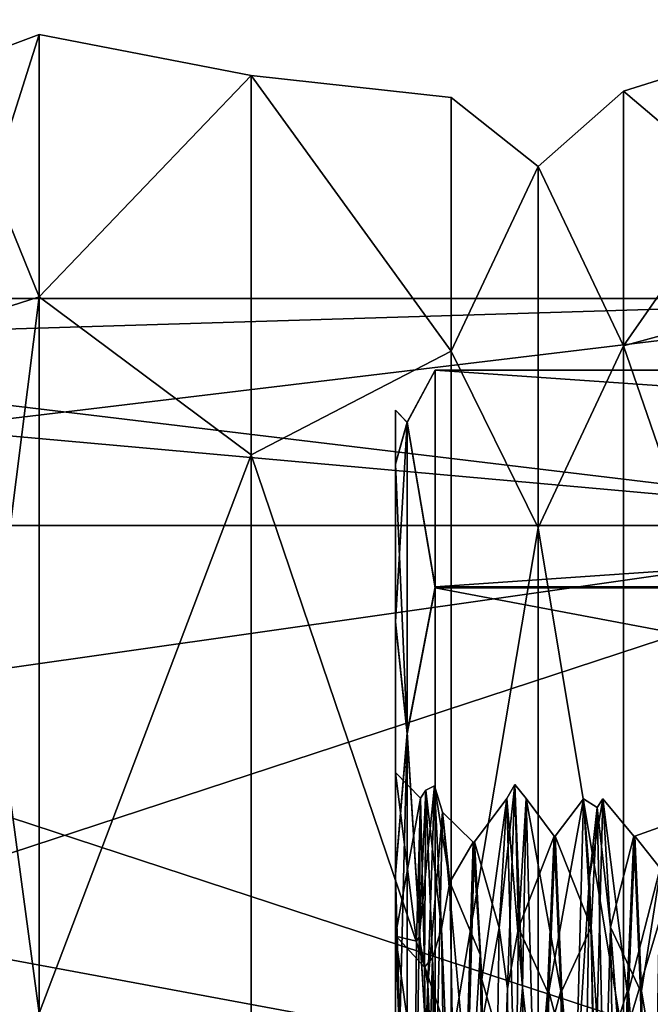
# Model space of a CAD drawing. Header units: millimetres. Extents: x -83 to 0, y -130 to 130.
# Tile 75 of 84: x -45 to -37, y 52 to 65. Entities that reach past the tile are written whole.
import ezdxf

# ---------------------------------------------------------------- set-up
doc = ezdxf.new("R2010")
doc.units = ezdxf.units.MM
doc.header["$LTSCALE"] = 65.185185
for name, color, linetype in [('110', 7, 'CONTINUOUS'), ('111', 7, 'CONTINUOUS'), ('112', 7, 'CONTINUOUS'), ('113', 7, 'CONTINUOUS'), ('114', 7, 'CONTINUOUS'), ('115', 7, 'CONTINUOUS'), ('116', 7, 'CONTINUOUS'), ('125', 7, 'CONTINUOUS'), ('141', 7, 'CONTINUOUS'), ('150', 7, 'CONTINUOUS'), ('151', 7, 'CONTINUOUS'), ('244', 7, 'CONTINUOUS'), ('257', 7, 'CONTINUOUS'), ('259', 7, 'CONTINUOUS'), ('285', 7, 'CONTINUOUS'), ('338', 7, 'CONTINUOUS'), ('79', 7, 'CONTINUOUS'), ('80', 7, 'CONTINUOUS')]:
    doc.layers.add(name, color=color, linetype=linetype)

msp = doc.modelspace()

# ---------------------------------------------------------------- linework, layer by layer
at = {"layer": '110', "color": 7, "linetype": 'CONTINUOUS', "true_color": 0xe0f2ff}
for points in [[(-40, 53.255, 7.642), (-40, 55.3, -0.009), (-39.683, 54.981, 0.239), (-40, 53.255, 7.642)], [(-40, 55.3, -0.009), (-40, 53.245, -7.658), (-39.733, 53.184, -7.224), (-40, 55.3, -0.009)], [(-39.683, 54.981, 0.239), (-40, 55.3, -0.009), (-39.733, 53.184, -7.224), (-39.683, 54.981, 0.239)], [(-39.633, 52.857, 7.595), (-40, 53.255, 7.642), (-39.683, 54.981, 0.239), (-39.633, 52.857, 7.595)], [(-40, 47.658, 13.246), (-40, 53.255, 7.642), (-39.607, 50.465, 10.616), (-40, 47.658, 13.246)], [(-39.607, 50.465, 10.616), (-40, 53.255, 7.642), (-39.633, 52.857, 7.595), (-39.607, 50.465, 10.616)], [(-40, 53.245, -7.658), (-40, 47.642, -13.255), (-39.783, 47.92, -12.837), (-40, 53.245, -7.658)], [(-39.733, 53.184, -7.224), (-40, 53.245, -7.658), (-39.783, 47.92, -12.837), (-39.733, 53.184, -7.224)]]:
    msp.add_3dface(points, dxfattribs=at)
at = {"layer": '111', "color": 7, "linetype": 'CONTINUOUS', "true_color": 0xe0f2ff}
for points in [[(-39.593, 52.64, -8.352), (-39.507, 55.134, -0.688), (-39.701, 53.234, -7.236), (-39.593, 52.64, -8.352)], [(-39.701, 53.234, -7.236), (-39.507, 55.134, -0.688), (-39.619, 55.081, 0.261), (-39.701, 53.234, -7.236)], [(-39.507, 55.134, -0.688), (-39.421, 53.345, 7.172), (-39.619, 55.081, 0.261), (-39.507, 55.134, -0.688)], [(-39.507, 55.134, -0.688), (-39.593, 52.64, -8.352), (-39.409, 54.803, -2.895), (-39.507, 55.134, -0.688)], [(-39.421, 53.345, 7.172), (-39.507, 55.134, -0.688), (-39.316, 53.924, 5.799), (-39.421, 53.345, 7.172)], [(-39.316, 53.924, 5.799), (-39.507, 55.134, -0.688), (-39.409, 54.803, -2.895), (-39.316, 53.924, 5.799)], [(-39.619, 55.081, 0.261), (-39.421, 53.345, 7.172), (-39.536, 52.976, 7.689), (-39.619, 55.081, 0.261)], [(-39.409, 54.803, -2.895), (-39.593, 52.64, -8.352), (-39.503, 50.714, -10.617), (-39.409, 54.803, -2.895)], [(-39.222, 48.371, 12.547), (-39.421, 53.345, 7.172), (-39.316, 53.924, 5.799), (-39.222, 48.371, 12.547)], [(-39.421, 53.345, 7.172), (-39.336, 47.778, 13.001), (-39.536, 52.976, 7.689), (-39.421, 53.345, 7.172)], [(-39.336, 47.778, 13.001), (-39.421, 53.345, 7.172), (-39.222, 48.371, 12.547), (-39.336, 47.778, 13.001)], [(-39.783, 47.92, -12.837), (-39.593, 52.64, -8.352), (-39.701, 53.234, -7.236), (-39.783, 47.92, -12.837)], [(-39.536, 52.976, 7.689), (-39.336, 47.778, 13.001), (-39.454, 47.472, 13.103), (-39.536, 52.976, 7.689)], [(-39.783, 47.92, -12.837), (-39.679, 46.567, -13.653), (-39.593, 52.64, -8.352), (-39.783, 47.92, -12.837)], [(-39.593, 52.64, -8.352), (-39.679, 46.567, -13.653), (-39.503, 50.714, -10.617), (-39.593, 52.64, -8.352)]]:
    msp.add_3dface(points, dxfattribs=at)
at = {"layer": '112', "color": 7, "linetype": 'CONTINUOUS', "true_color": 0xe0f2ff}
for points in [[(-39.683, 54.981, 0.239), (-39.701, 53.234, -7.236), (-39.619, 55.081, 0.261), (-39.683, 54.981, 0.239)], [(-39.633, 52.857, 7.595), (-39.683, 54.981, 0.239), (-39.619, 55.081, 0.261), (-39.633, 52.857, 7.595)], [(-39.633, 52.857, 7.595), (-39.619, 55.081, 0.261), (-39.536, 52.976, 7.689), (-39.633, 52.857, 7.595)], [(-39.683, 54.981, 0.239), (-39.733, 53.184, -7.224), (-39.701, 53.234, -7.236), (-39.683, 54.981, 0.239)], [(-39.733, 53.184, -7.224), (-39.783, 47.92, -12.837), (-39.701, 53.234, -7.236), (-39.733, 53.184, -7.224)], [(-39.607, 50.465, 10.616), (-39.633, 52.857, 7.595), (-39.536, 52.976, 7.689), (-39.607, 50.465, 10.616)], [(-39.607, 50.465, 10.616), (-39.536, 52.976, 7.689), (-39.454, 47.472, 13.103), (-39.607, 50.465, 10.616)]]:
    msp.add_3dface(points, dxfattribs=at)
at = {"layer": '113', "color": 7, "linetype": 'CONTINUOUS', "true_color": 0xe0f2ff}
for points in [[(-39.409, 54.803, -2.895), (-39.503, 50.714, -10.617), (-39.111, 51.481, -8.857), (-39.409, 54.803, -2.895)], [(-39.316, 53.924, 5.799), (-39.409, 54.803, -2.895), (-39.023, 54.427, -1.451), (-39.316, 53.924, 5.799)], [(-39.023, 54.427, -1.451), (-39.409, 54.803, -2.895), (-39.111, 51.481, -8.857), (-39.023, 54.427, -1.451)], [(-38.934, 53.015, 6.392), (-39.316, 53.924, 5.799), (-39.023, 54.427, -1.451), (-38.934, 53.015, 6.392)], [(-39.222, 48.371, 12.547), (-39.316, 53.924, 5.799), (-38.934, 53.015, 6.392), (-39.222, 48.371, 12.547)], [(-38.846, 47.67, 12.305), (-39.222, 48.371, 12.547), (-38.934, 53.015, 6.392), (-38.846, 47.67, 12.305)]]:
    msp.add_3dface(points, dxfattribs=at)
at = {"layer": '114', "color": 7, "linetype": 'CONTINUOUS', "true_color": 0xe0f2ff}
for points in [[(-38.594, 52.592, -8.425), (-38.5, 55.15, -0.009), (-38.698, 53.351, -7.018), (-38.594, 52.592, -8.425)], [(-38.698, 53.351, -7.018), (-38.5, 55.15, -0.009), (-38.602, 54.975, 1.809), (-38.698, 53.351, -7.018)], [(-38.5, 55.15, -0.009), (-38.406, 52.602, 8.409), (-38.602, 54.975, 1.809), (-38.5, 55.15, -0.009)], [(-38.5, 55.15, -0.009), (-38.594, 52.592, -8.425), (-38.455, 53.351, -7.018), (-38.5, 55.15, -0.009)], [(-38.406, 52.602, 8.409), (-38.5, 55.15, -0.009), (-38.359, 54.975, 1.809), (-38.406, 52.602, 8.409)], [(-38.359, 54.975, 1.809), (-38.5, 55.15, -0.009), (-38.455, 53.351, -7.018), (-38.359, 54.975, 1.809)], [(-38.602, 54.975, 1.809), (-38.406, 52.602, 8.409), (-38.506, 51.296, 9.995), (-38.602, 54.975, 1.809)], [(-38.263, 51.296, 9.995), (-38.406, 52.602, 8.409), (-38.359, 54.975, 1.809), (-38.263, 51.296, 9.995)], [(-37.737, 51.284, -10.009), (-37.562, 53.993, -5.806), (-37.641, 54.972, -1.827), (-37.737, 51.284, -10.009)], [(-37.562, 53.993, -5.806), (-37.469, 54.861, 2.947), (-37.641, 54.972, -1.827), (-37.562, 53.993, -5.806)], [(-37.641, 54.972, -1.827), (-37.469, 54.861, 2.947), (-37.545, 53.36, 7.001), (-37.641, 54.972, -1.827)], [(-37.469, 54.861, 2.947), (-37.562, 53.993, -5.806), (-37.398, 54.972, -1.827), (-37.469, 54.861, 2.947)], [(-37.398, 54.972, -1.827), (-37.562, 53.993, -5.806), (-37.494, 51.284, -10.009), (-37.398, 54.972, -1.827)], [(-37.302, 53.36, 7.001), (-37.469, 54.861, 2.947), (-37.398, 54.972, -1.827), (-37.302, 53.36, 7.001)], [(-37.469, 54.861, 2.947), (-37.375, 50.719, 10.706), (-37.545, 53.36, 7.001), (-37.469, 54.861, 2.947)], [(-37.375, 50.719, 10.706), (-37.469, 54.861, 2.947), (-37.302, 53.36, 7.001), (-37.375, 50.719, 10.706)], [(-37.656, 48.409, -12.602), (-37.562, 53.993, -5.806), (-37.737, 51.284, -10.009), (-37.656, 48.409, -12.602)], [(-37.562, 53.993, -5.806), (-37.656, 48.409, -12.602), (-37.494, 51.284, -10.009), (-37.562, 53.993, -5.806)], [(-38.795, 47.001, -13.36), (-38.594, 52.592, -8.425), (-38.698, 53.351, -7.018), (-38.795, 47.001, -13.36)], [(-38.455, 53.351, -7.018), (-38.594, 52.592, -8.425), (-38.552, 47.001, -13.36), (-38.455, 53.351, -7.018)], [(-37.545, 53.36, 7.001), (-37.375, 50.719, 10.706), (-37.448, 47.018, 13.351), (-37.545, 53.36, 7.001)], [(-37.205, 47.018, 13.351), (-37.375, 50.719, 10.706), (-37.302, 53.36, 7.001), (-37.205, 47.018, 13.351)], [(-38.688, 45.789, -14), (-38.594, 52.592, -8.425), (-38.795, 47.001, -13.36), (-38.688, 45.789, -14)], [(-38.594, 52.592, -8.425), (-38.688, 45.789, -14), (-38.552, 47.001, -13.36), (-38.594, 52.592, -8.425)], [(-38.406, 52.602, 8.409), (-38.312, 45.806, 13.993), (-38.506, 51.296, 9.995), (-38.406, 52.602, 8.409)], [(-38.312, 45.806, 13.993), (-38.406, 52.602, 8.409), (-38.263, 51.296, 9.995), (-38.312, 45.806, 13.993)]]:
    msp.add_3dface(points, dxfattribs=at)
at = {"layer": '115', "color": 7, "linetype": 'CONTINUOUS', "true_color": 0xe0f2ff}
for points in [[(-38.698, 53.351, -7.018), (-38.602, 54.975, 1.809), (-39.009, 54.43, -1.421), (-38.698, 53.351, -7.018)], [(-39.009, 54.43, -1.421), (-38.602, 54.975, 1.809), (-38.913, 52.703, 6.991), (-39.009, 54.43, -1.421)], [(-38.602, 54.975, 1.809), (-38.506, 51.296, 9.995), (-38.913, 52.703, 6.991), (-38.602, 54.975, 1.809)], [(-37.737, 51.284, -10.009), (-37.641, 54.972, -1.827), (-38.076, 52.553, -7.258), (-37.737, 51.284, -10.009)], [(-38.076, 52.553, -7.258), (-37.641, 54.972, -1.827), (-37.993, 54.5, -0.009), (-38.076, 52.553, -7.258)], [(-37.641, 54.972, -1.827), (-37.545, 53.36, 7.001), (-37.993, 54.5, -0.009), (-37.641, 54.972, -1.827)], [(-36.679, 54.1, -5.357), (-36.583, 54.647, 3.601), (-36.993, 54.5, -0.009), (-36.679, 54.1, -5.357)], [(-36.993, 54.5, -0.009), (-36.583, 54.647, 3.601), (-36.91, 52.562, 7.243), (-36.993, 54.5, -0.009)], [(-36.583, 54.647, 3.601), (-36.487, 50.009, 11.284), (-36.91, 52.562, 7.243), (-36.583, 54.647, 3.601)], [(-39.104, 51.096, -9.334), (-38.698, 53.351, -7.018), (-39.009, 54.43, -1.421), (-39.104, 51.096, -9.334)], [(-37.993, 54.5, -0.009), (-37.545, 53.36, 7.001), (-37.91, 52.562, 7.243), (-37.993, 54.5, -0.009)], [(-37.076, 52.553, -7.258), (-36.679, 54.1, -5.357), (-36.993, 54.5, -0.009), (-37.076, 52.553, -7.258)], [(-36.775, 48.561, -12.419), (-36.679, 54.1, -5.357), (-37.076, 52.553, -7.258), (-36.775, 48.561, -12.419)], [(-38.795, 47.001, -13.36), (-38.698, 53.351, -7.018), (-39.104, 51.096, -9.334), (-38.795, 47.001, -13.36)], [(-37.545, 53.36, 7.001), (-37.448, 47.018, 13.351), (-37.91, 52.562, 7.243), (-37.545, 53.36, 7.001)], [(-38.913, 52.703, 6.991), (-38.506, 51.296, 9.995), (-38.817, 46.521, 12.951), (-38.913, 52.703, 6.991)], [(-38.16, 47.242, -12.562), (-37.737, 51.284, -10.009), (-38.076, 52.553, -7.258), (-38.16, 47.242, -12.562)], [(-37.91, 52.562, 7.243), (-37.448, 47.018, 13.351), (-37.826, 47.257, 12.553), (-37.91, 52.562, 7.243)], [(-37.16, 47.242, -12.562), (-36.775, 48.561, -12.419), (-37.076, 52.553, -7.258), (-37.16, 47.242, -12.562)], [(-36.91, 52.562, 7.243), (-36.487, 50.009, 11.284), (-36.826, 47.257, 12.553), (-36.91, 52.562, 7.243)]]:
    msp.add_3dface(points, dxfattribs=at)
at = {"layer": '116', "color": 7, "linetype": 'CONTINUOUS', "true_color": 0xe0f2ff}
for points in [[(-38.359, 54.975, 1.809), (-38.455, 53.351, -7.018), (-38.007, 54.5, -0.009), (-38.359, 54.975, 1.809)], [(-38.263, 51.296, 9.995), (-38.359, 54.975, 1.809), (-37.924, 52.562, 7.242), (-38.263, 51.296, 9.995)], [(-37.924, 52.562, 7.242), (-38.359, 54.975, 1.809), (-38.007, 54.5, -0.009), (-37.924, 52.562, 7.242)], [(-37.398, 54.972, -1.827), (-37.494, 51.284, -10.009), (-37.09, 52.553, -7.258), (-37.398, 54.972, -1.827)], [(-37.302, 53.36, 7.001), (-37.398, 54.972, -1.827), (-37.007, 54.5, -0.009), (-37.302, 53.36, 7.001)], [(-37.007, 54.5, -0.009), (-37.398, 54.972, -1.827), (-37.09, 52.553, -7.258), (-37.007, 54.5, -0.009)], [(-38.007, 54.5, -0.009), (-38.455, 53.351, -7.018), (-38.09, 52.553, -7.258), (-38.007, 54.5, -0.009)], [(-36.924, 52.562, 7.243), (-37.302, 53.36, 7.001), (-37.007, 54.5, -0.009), (-36.924, 52.562, 7.243)], [(-38.455, 53.351, -7.018), (-38.552, 47.001, -13.36), (-38.09, 52.553, -7.258), (-38.455, 53.351, -7.018)], [(-37.205, 47.018, 13.351), (-37.302, 53.36, 7.001), (-36.84, 47.257, 12.553), (-37.205, 47.018, 13.351)], [(-36.84, 47.257, 12.553), (-37.302, 53.36, 7.001), (-36.924, 52.562, 7.243), (-36.84, 47.257, 12.553)], [(-38.09, 52.553, -7.258), (-38.552, 47.001, -13.36), (-38.174, 47.242, -12.562), (-38.09, 52.553, -7.258)], [(-37.84, 47.258, 12.553), (-38.263, 51.296, 9.995), (-37.924, 52.562, 7.242), (-37.84, 47.258, 12.553)], [(-37.09, 52.553, -7.258), (-37.494, 51.284, -10.009), (-37.174, 47.242, -12.562), (-37.09, 52.553, -7.258)]]:
    msp.add_3dface(points, dxfattribs=at)
at = {"layer": '125', "color": 7, "linetype": 'CONTINUOUS', "true_color": 0xe0f2ff}
for points in [[(-39.5, 57.63, 10.164), (-39.5, 60.35, -0.012), (-39.854, 59.7, 4.484), (-39.5, 57.63, 10.164)], [(-39.5, 60.35, -0.012), (-39.5, 57.617, -10.186), (-39.854, 59.694, -4.508), (-39.5, 60.35, -0.012)], [(-39.5, 60.35, -0.012), (-39.854, 59.694, -4.508), (-39.854, 59.7, 4.484), (-39.5, 60.35, -0.012)], [(-40, 59.17, -5.152), (-40, 59.85, -0.012), (-39.854, 59.694, -4.508), (-40, 59.17, -5.152)], [(-40, 59.85, -0.012), (-40, 59.176, 5.128), (-39.854, 59.7, 4.484), (-40, 59.85, -0.012)], [(-39.854, 59.694, -4.508), (-40, 59.85, -0.012), (-39.854, 59.7, 4.484), (-39.854, 59.694, -4.508)], [(-40, 59.176, 5.128), (-40, 57.194, 9.919), (-39.854, 59.7, 4.484), (-40, 59.176, 5.128)], [(-39.854, 59.7, 4.484), (-40, 57.194, 9.919), (-39.854, 55.803, 12.587), (-39.854, 59.7, 4.484)], [(-39.854, 55.788, -12.606), (-40, 59.17, -5.152), (-39.854, 59.694, -4.508), (-39.854, 55.788, -12.606)], [(-39.5, 57.63, 10.164), (-39.854, 59.7, 4.484), (-39.854, 55.803, 12.587), (-39.5, 57.63, 10.164)], [(-39.5, 57.617, -10.186), (-39.854, 55.788, -12.606), (-39.854, 59.694, -4.508), (-39.5, 57.617, -10.186)], [(-40, 57.182, -9.94), (-40, 59.17, -5.152), (-39.854, 55.788, -12.606), (-40, 57.182, -9.94)], [(-39.5, 50.186, 17.617), (-39.5, 57.63, 10.164), (-39.854, 55.803, 12.587), (-39.5, 50.186, 17.617)], [(-39.5, 57.617, -10.186), (-39.5, 50.164, -17.63), (-39.854, 55.788, -12.606), (-39.5, 57.617, -10.186)], [(-40, 57.194, 9.919), (-40, 54.039, 14.033), (-39.854, 55.803, 12.587), (-40, 57.194, 9.919)], [(-40, 54.022, -14.05), (-40, 57.182, -9.94), (-39.854, 55.788, -12.606), (-40, 54.022, -14.05)], [(-40, 54.039, 14.033), (-40, 49.927, 17.19), (-39.854, 55.803, 12.587), (-40, 54.039, 14.033)], [(-39.854, 55.803, 12.587), (-40, 49.927, 17.19), (-39.854, 48.777, 18.197), (-39.854, 55.803, 12.587)], [(-39.854, 48.755, -18.208), (-40, 54.022, -14.05), (-39.854, 55.788, -12.606), (-39.854, 48.755, -18.208)], [(-39.5, 50.186, 17.617), (-39.854, 55.803, 12.587), (-39.854, 48.777, 18.197), (-39.5, 50.186, 17.617)], [(-39.5, 50.164, -17.63), (-39.854, 48.755, -18.208), (-39.854, 55.788, -12.606), (-39.5, 50.164, -17.63)], [(-40, 49.906, -17.202), (-40, 54.022, -14.05), (-39.854, 48.755, -18.208), (-40, 49.906, -17.202)]]:
    msp.add_3dface(points, dxfattribs=at)
at = {"layer": '141', "color": 7, "linetype": 'CONTINUOUS', "true_color": 0xe0f2ff}
for points in [[(-39.023, 54.427, -1.451), (-39.111, 51.481, -8.857), (-39.009, 54.43, -1.421), (-39.023, 54.427, -1.451)], [(-39.111, 51.481, -8.857), (-39.104, 51.096, -9.334), (-39.009, 54.43, -1.421), (-39.111, 51.481, -8.857)], [(-38.934, 53.015, 6.392), (-39.023, 54.427, -1.451), (-39.009, 54.43, -1.421), (-38.934, 53.015, 6.392)], [(-38.934, 53.015, 6.392), (-39.009, 54.43, -1.421), (-38.913, 52.703, 6.991), (-38.934, 53.015, 6.392)], [(-38.846, 47.67, 12.305), (-38.934, 53.015, 6.392), (-38.913, 52.703, 6.991), (-38.846, 47.67, 12.305)], [(-38.846, 47.67, 12.305), (-38.913, 52.703, 6.991), (-38.817, 46.521, 12.951), (-38.846, 47.67, 12.305)]]:
    msp.add_3dface(points, dxfattribs=at)
at = {"layer": '150', "color": 7, "linetype": 'CONTINUOUS', "true_color": 0xe0f2ff}
for points in [[(-37.076, 52.553, -7.258), (-37.007, 54.5, -0.009), (-37.09, 52.553, -7.258), (-37.076, 52.553, -7.258)], [(-37.076, 52.553, -7.258), (-36.993, 54.5, -0.009), (-37.007, 54.5, -0.009), (-37.076, 52.553, -7.258)], [(-36.993, 54.5, -0.009), (-36.924, 52.562, 7.243), (-37.007, 54.5, -0.009), (-36.993, 54.5, -0.009)], [(-36.993, 54.5, -0.009), (-36.91, 52.562, 7.243), (-36.924, 52.562, 7.243), (-36.993, 54.5, -0.009)], [(-37.16, 47.242, -12.562), (-37.09, 52.553, -7.258), (-37.174, 47.242, -12.562), (-37.16, 47.242, -12.562)], [(-37.16, 47.242, -12.562), (-37.076, 52.553, -7.258), (-37.09, 52.553, -7.258), (-37.16, 47.242, -12.562)], [(-36.91, 52.562, 7.243), (-36.826, 47.257, 12.553), (-36.924, 52.562, 7.243), (-36.91, 52.562, 7.243)], [(-36.826, 47.257, 12.553), (-36.84, 47.257, 12.553), (-36.924, 52.562, 7.243), (-36.826, 47.257, 12.553)]]:
    msp.add_3dface(points, dxfattribs=at)
at = {"layer": '151', "color": 7, "linetype": 'CONTINUOUS', "true_color": 0xe0f2ff}
for points in [[(-38.076, 52.553, -7.258), (-37.993, 54.5, -0.009), (-38.09, 52.553, -7.258), (-38.076, 52.553, -7.258)], [(-37.993, 54.5, -0.009), (-38.007, 54.5, -0.009), (-38.09, 52.553, -7.258), (-37.993, 54.5, -0.009)], [(-37.993, 54.5, -0.009), (-37.924, 52.562, 7.242), (-38.007, 54.5, -0.009), (-37.993, 54.5, -0.009)], [(-37.993, 54.5, -0.009), (-37.91, 52.562, 7.243), (-37.924, 52.562, 7.242), (-37.993, 54.5, -0.009)], [(-38.16, 47.242, -12.562), (-38.076, 52.553, -7.258), (-38.174, 47.242, -12.562), (-38.16, 47.242, -12.562)], [(-38.076, 52.553, -7.258), (-38.09, 52.553, -7.258), (-38.174, 47.242, -12.562), (-38.076, 52.553, -7.258)], [(-37.91, 52.562, 7.243), (-37.84, 47.258, 12.553), (-37.924, 52.562, 7.242), (-37.91, 52.562, 7.243)], [(-37.91, 52.562, 7.243), (-37.826, 47.257, 12.553), (-37.84, 47.258, 12.553), (-37.91, 52.562, 7.243)]]:
    msp.add_3dface(points, dxfattribs=at)
at = {"layer": '244', "linetype": 'CONTINUOUS'}
for points in [[(-34.284, 64.75), (-34.284, 61.434, -12.375), (-37.139, 63.854), (-34.284, 64.75)], [(-34.284, 61.434, 12.375), (-34.284, 64.75), (-37.139, 60.658, 11.927), (-34.284, 61.434, 12.375)], [(-37.139, 60.658, 11.927), (-34.284, 64.75), (-37.139, 63.854), (-37.139, 60.658, 11.927)], [(-37.139, 63.854), (-34.284, 61.434, -12.375), (-37.139, 60.658, -11.927), (-37.139, 63.854)], [(-34.284, 61.434, -12.375), (-34.284, 52.375, -21.434), (-37.139, 60.658, -11.927), (-34.284, 61.434, -12.375)], [(-34.284, 52.375, 21.434), (-34.284, 61.434, 12.375), (-37.139, 51.927, 20.658), (-34.284, 52.375, 21.434)], [(-37.139, 51.927, 20.658), (-34.284, 61.434, 12.375), (-37.139, 60.658, 11.927), (-37.139, 51.927, 20.658)], [(-37.139, 60.658, -11.927), (-34.284, 52.375, -21.434), (-37.139, 51.927, -20.658), (-37.139, 60.658, -11.927)]]:
    msp.add_3dface(points, dxfattribs=at)
at = {"layer": '257', "linetype": 'CONTINUOUS'}
for points in [[(-41.808, 64.051, 5.49), (-41.808, 64.051, -5.49), (-44.469, 64.564, 0), (-41.808, 64.051, 5.49)], [(-44.469, 64.564, 0), (-41.808, 64.051, -5.49), (-44.469, 61.273, -12.282), (-44.469, 64.564, 0)], [(-44.469, 61.273, 12.282), (-41.808, 64.051, 5.49), (-44.469, 64.564, 0), (-44.469, 61.273, 12.282)], [(-41.808, 64.051, -5.49), (-41.808, 59.288, -15.381), (-44.469, 61.273, -12.282), (-41.808, 64.051, -5.49)], [(-41.808, 59.288, 15.381), (-41.808, 64.051, 5.49), (-44.469, 61.273, 12.282), (-41.808, 59.288, 15.381)], [(-41.808, 59.288, -15.381), (-41.808, 64.051, -5.49), (-39.3, 60.589, -11.887), (-41.808, 59.288, -15.381)], [(-41.808, 64.051, -5.49), (-41.808, 64.051, 5.49), (-39.3, 63.775), (-41.808, 64.051, -5.49)], [(-39.3, 60.589, -11.887), (-41.808, 64.051, -5.49), (-39.3, 63.775), (-39.3, 60.589, -11.887)], [(-41.808, 64.051, 5.49), (-41.808, 59.288, 15.381), (-39.3, 60.589, 11.887), (-41.808, 64.051, 5.49)], [(-39.3, 63.775), (-41.808, 64.051, 5.49), (-39.3, 60.589, 11.887), (-39.3, 63.775)], [(-44.469, 61.273, -12.282), (-41.808, 59.288, -15.381), (-44.469, 52.282, -21.273), (-44.469, 61.273, -12.282)], [(-44.469, 52.282, 21.273), (-41.808, 59.288, 15.381), (-44.469, 61.273, 12.282), (-44.469, 52.282, 21.273)], [(-39.3, 51.887, -20.589), (-41.808, 59.288, -15.381), (-39.3, 60.589, -11.887), (-39.3, 51.887, -20.589)], [(-39.3, 60.589, 11.887), (-41.808, 59.288, 15.381), (-39.3, 51.887, 20.589), (-39.3, 60.589, 11.887)], [(-41.808, 59.288, -15.381), (-41.808, 50.704, -22.227), (-44.469, 52.282, -21.273), (-41.808, 59.288, -15.381)], [(-41.808, 50.704, 22.227), (-41.808, 59.288, 15.381), (-44.469, 52.282, 21.273), (-41.808, 50.704, 22.227)], [(-41.808, 50.704, -22.227), (-41.808, 59.288, -15.381), (-39.3, 51.887, -20.589), (-41.808, 50.704, -22.227)], [(-41.808, 59.288, 15.381), (-41.808, 50.704, 22.227), (-39.3, 51.887, 20.589), (-41.808, 59.288, 15.381)]]:
    msp.add_3dface(points, dxfattribs=at)
at = {"layer": '259', "linetype": 'CONTINUOUS'}
for points in [[(-39.3, 60.589, -11.887), (-39.3, 63.775), (-38.208, 62.908, -5.229), (-39.3, 60.589, -11.887)], [(-39.3, 63.775), (-39.3, 60.589, 11.887), (-38.208, 62.908, 5.229), (-39.3, 63.775)], [(-38.208, 62.908, -5.229), (-39.3, 63.775), (-38.208, 62.908, 5.229), (-38.208, 62.908, -5.229)], [(-37.139, 60.658, 11.927), (-37.139, 63.854), (-38.208, 62.908, 5.229), (-37.139, 60.658, 11.927)], [(-37.139, 63.854), (-37.139, 60.658, -11.927), (-38.208, 62.908, -5.229), (-37.139, 63.854)], [(-37.139, 63.854), (-38.208, 62.908, -5.229), (-38.208, 62.908, 5.229), (-37.139, 63.854)], [(-38.208, 58.371, -14.65), (-39.3, 60.589, -11.887), (-38.208, 62.908, -5.229), (-38.208, 58.371, -14.65)], [(-38.208, 62.908, 5.229), (-39.3, 60.589, 11.887), (-38.208, 58.371, 14.65), (-38.208, 62.908, 5.229)], [(-37.139, 60.658, 11.927), (-38.208, 62.908, 5.229), (-38.208, 58.371, 14.65), (-37.139, 60.658, 11.927)], [(-37.139, 60.658, -11.927), (-38.208, 58.371, -14.65), (-38.208, 62.908, -5.229), (-37.139, 60.658, -11.927)], [(-39.3, 51.887, -20.589), (-39.3, 60.589, -11.887), (-38.208, 58.371, -14.65), (-39.3, 51.887, -20.589)], [(-39.3, 60.589, 11.887), (-39.3, 51.887, 20.589), (-38.208, 58.371, 14.65), (-39.3, 60.589, 11.887)], [(-37.139, 51.927, 20.658), (-37.139, 60.658, 11.927), (-38.208, 58.371, 14.65), (-37.139, 51.927, 20.658)], [(-37.139, 60.658, -11.927), (-37.139, 51.927, -20.658), (-38.208, 58.371, -14.65), (-37.139, 60.658, -11.927)], [(-38.208, 50.195, -21.17), (-39.3, 51.887, -20.589), (-38.208, 58.371, -14.65), (-38.208, 50.195, -21.17)], [(-38.208, 58.371, 14.65), (-39.3, 51.887, 20.589), (-38.208, 50.195, 21.17), (-38.208, 58.371, 14.65)], [(-37.139, 51.927, 20.658), (-38.208, 58.371, 14.65), (-38.208, 50.195, 21.17), (-37.139, 51.927, 20.658)], [(-37.139, 51.927, -20.658), (-38.208, 50.195, -21.17), (-38.208, 58.371, -14.65), (-37.139, 51.927, -20.658)]]:
    msp.add_3dface(points, dxfattribs=at)
at = {"layer": '285', "linetype": 'CONTINUOUS'}
for points in [[(-45.633, 64.131, 0), (-45.633, 60.898, 12.066), (-44.469, 64.564, 0), (-45.633, 64.131, 0)], [(-45.633, 64.131, 0), (-44.469, 64.564, 0), (-44.469, 61.273, -12.282), (-45.633, 64.131, 0)], [(-45.633, 60.898, 12.066), (-44.469, 61.273, 12.282), (-44.469, 64.564, 0), (-45.633, 60.898, 12.066)], [(-45.633, 60.898, -12.066), (-45.633, 64.131, 0), (-44.469, 61.273, -12.282), (-45.633, 60.898, -12.066)], [(-45.633, 60.898, -12.066), (-44.469, 61.273, -12.282), (-44.469, 52.282, -21.273), (-45.633, 60.898, -12.066)], [(-45.633, 60.898, 12.066), (-45.633, 52.066, 20.898), (-44.469, 61.273, 12.282), (-45.633, 60.898, 12.066)], [(-45.633, 52.066, 20.898), (-44.469, 52.282, 21.273), (-44.469, 61.273, 12.282), (-45.633, 52.066, 20.898)], [(-45.633, 52.066, -20.898), (-45.633, 60.898, -12.066), (-44.469, 52.282, -21.273), (-45.633, 52.066, -20.898)]]:
    msp.add_3dface(points, dxfattribs=at)
at = {"layer": '338', "linetype": 'CONTINUOUS'}
for points in [[(-56, 60.526, 5.5), (-56, 61.25), (-32.3, 58.403, 10.625), (-56, 60.526, 5.5)], [(-56, 61.25), (-56, 60.526, -5.5), (-32.3, 61.25, 0), (-56, 61.25)], [(-32.3, 58.403, 10.625), (-56, 61.25), (-32.3, 61.25, 0), (-32.3, 58.403, 10.625)], [(-56, 60.526, -5.5), (-56, 58.403, -10.625), (-32.3, 61.25, 0), (-56, 60.526, -5.5)], [(-32.3, 61.25, 0), (-56, 58.403, -10.625), (-32.3, 58.403, -10.625), (-32.3, 61.25, 0)], [(-56, 58.403, 10.625), (-56, 60.526, 5.5), (-32.3, 58.403, 10.625), (-56, 58.403, 10.625)], [(-56, 55.026, 15.026), (-56, 58.403, 10.625), (-32.3, 50.625, 18.403), (-56, 55.026, 15.026)], [(-32.3, 50.625, 18.403), (-56, 58.403, 10.625), (-32.3, 58.403, 10.625), (-32.3, 50.625, 18.403)], [(-56, 58.403, -10.625), (-56, 55.026, -15.026), (-32.3, 58.403, -10.625), (-56, 58.403, -10.625)], [(-56, 55.026, -15.026), (-56, 50.625, -18.403), (-32.3, 58.403, -10.625), (-56, 55.026, -15.026)], [(-32.3, 58.403, -10.625), (-56, 50.625, -18.403), (-32.3, 50.625, -18.403), (-32.3, 58.403, -10.625)], [(-56, 50.625, 18.403), (-56, 55.026, 15.026), (-32.3, 50.625, 18.403), (-56, 50.625, 18.403)]]:
    msp.add_3dface(points, dxfattribs=at)
at = {"layer": '79', "color": 7, "linetype": 'CONTINUOUS', "true_color": 0xe0f2ff}
for points in [[(-40, 59.85, -0.012), (-40, 59.17, -5.152), (-40, 59.176, 5.128), (-40, 59.85, -0.012)], [(-40, 59.17, -5.152), (-40, 57.182, -9.94), (-40, 59.176, 5.128), (-40, 59.17, -5.152)], [(-40, 59.176, 5.128), (-40, 57.182, -9.94), (-40, 57.194, 9.919), (-40, 59.176, 5.128)], [(-40, 57.182, -9.94), (-40, 54.022, -14.05), (-40, 57.194, 9.919), (-40, 57.182, -9.94)], [(-40, 57.194, 9.919), (-40, 54.022, -14.05), (-40, 55.3, -0.009), (-40, 57.194, 9.919)], [(-40, 54.039, 14.033), (-40, 57.194, 9.919), (-40, 55.3, -0.009), (-40, 54.039, 14.033)], [(-40, 55.3, -0.009), (-40, 54.022, -14.05), (-40, 53.245, -7.658), (-40, 55.3, -0.009)], [(-40, 53.255, 7.642), (-40, 54.039, 14.033), (-40, 55.3, -0.009), (-40, 53.255, 7.642)], [(-40, 49.927, 17.19), (-40, 54.039, 14.033), (-40, 53.255, 7.642), (-40, 49.927, 17.19)], [(-40, 54.022, -14.05), (-40, 49.906, -17.202), (-40, 53.245, -7.658), (-40, 54.022, -14.05)], [(-40, 47.658, 13.246), (-40, 49.927, 17.19), (-40, 53.255, 7.642), (-40, 47.658, 13.246)], [(-40, 53.245, -7.658), (-40, 49.906, -17.202), (-40, 47.642, -13.255), (-40, 53.245, -7.658)]]:
    msp.add_3dface(points, dxfattribs=at)
at = {"layer": '80', "color": 7, "linetype": 'CONTINUOUS', "true_color": 0xe0f2ff}
for points in [[(0, 60.35, -0.012), (0, 57.617, -10.186), (-39.5, 60.35, -0.012), (0, 60.35, -0.012)], [(-39.5, 60.35, -0.012), (0, 57.617, -10.186), (-39.5, 57.617, -10.186), (-39.5, 60.35, -0.012)], [(0, 57.63, 10.164), (0, 60.35, -0.012), (-39.5, 57.63, 10.164), (0, 57.63, 10.164)], [(-39.5, 57.63, 10.164), (0, 60.35, -0.012), (-39.5, 60.35, -0.012), (-39.5, 57.63, 10.164)], [(0, 50.186, 17.617), (0, 57.63, 10.164), (-39.5, 50.186, 17.617), (0, 50.186, 17.617)], [(-39.5, 50.186, 17.617), (0, 57.63, 10.164), (-39.5, 57.63, 10.164), (-39.5, 50.186, 17.617)], [(0, 57.617, -10.186), (0, 50.164, -17.63), (-39.5, 57.617, -10.186), (0, 57.617, -10.186)], [(-39.5, 57.617, -10.186), (0, 50.164, -17.63), (-39.5, 50.164, -17.63), (-39.5, 57.617, -10.186)]]:
    msp.add_3dface(points, dxfattribs=at)

doc.saveas('drawing.dxf')
